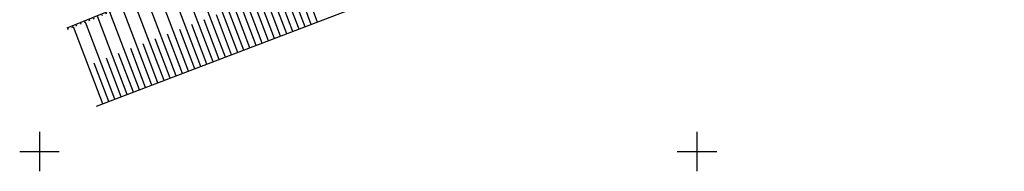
# Model space of a CAD drawing. Header units: metres. Extents: x 703769 to 722343, y 4313031 to 4317457.
# Tile 193 of 256: x 708077 to 708152, y 4314077 to 4314088. Entities that reach past the tile are written whole.
import ezdxf

# ---------------------------------------------------------------- set-up
doc = ezdxf.new("R2010")
doc.units = ezdxf.units.M
doc.header["$LTSCALE"] = 0.5
doc.linetypes.add('Контура низ откосов  Штриховая 0.1-0.5 - - - - - - -', pattern=[0.6, 0.1, -0.5])
for name, color, linetype in [('(001) Сетка', 92, 'Continuous'), ('(027) Гидрография', 7, 'Continuous'), ('(035) Откосы', 7, 'Continuous')]:
    doc.layers.add(name, color=color, linetype=linetype)

# ---------------------------------------------------------------- blocks, each defined once
blk = doc.blocks.new('Setka')
at = {"layer": '(001) Сетка'}
for p, q in [((0, 1.5), (0, -1.5)), ((-1.5, 0), (1.5, 0))]:
    blk.add_line(p, q, dxfattribs=at)

msp = doc.modelspace()

# ---------------------------------------------------------------- linework, layer by layer
at = {"layer": '(027) Гидрография', "color": 4, "elevation": 319.703}
msp.add_lwpolyline([(708191.803, 4314139.267), (708158.102, 4314122.799), (708145.691, 4314118.338), (708135.673, 4314112.113), (708126.68, 4314106.524), (708080.551, 4314087.826)], dxfattribs=at)
at = {"layer": '(035) Откосы'}
for p, q in [((708099.138, 4314088.121, 323.838), (708096.785, 4314094.299, 323.838)), ((708097.272, 4314087.41, 323.838), (708094.934, 4314093.549, 323.838)), ((708098.205, 4314087.766, 323.838), (708095.859, 4314093.924, 323.838)), ((708095.405, 4314086.699, 323.838), (708093.082, 4314092.798, 323.838)), ((708096.338, 4314087.055, 323.838), (708094.008, 4314093.174, 323.838)), ((708093.539, 4314085.988, 323.838), (708091.231, 4314092.048, 323.838)), ((708094.472, 4314086.344, 323.838), (708092.157, 4314092.423, 323.838)), ((708091.673, 4314085.278, 323.838), (708089.38, 4314091.297, 323.838)), ((708092.606, 4314085.633, 323.838), (708090.305, 4314091.673, 323.838)), ((708099.605, 4314088.299, 323.838), (708098.426, 4314091.393, 323.838)), ((708089.806, 4314084.567, 323.838), (708087.528, 4314090.547, 323.838)), ((708090.739, 4314084.922, 323.838), (708088.454, 4314090.922, 323.838)), ((708097.738, 4314087.588, 323.838), (708096.567, 4314090.662, 323.838)), ((708098.671, 4314087.943, 323.838), (708097.497, 4314091.027, 323.838)), ((708087.94, 4314083.856, 323.838), (708085.677, 4314089.797, 323.838)), ((708088.873, 4314084.211, 323.838), (708086.603, 4314090.172, 323.838)), ((708095.872, 4314086.877, 323.838), (708094.709, 4314089.932, 323.838)), ((708096.805, 4314087.232, 323.838), (708095.638, 4314090.297, 323.838)), ((708086.073, 4314083.145, 323.838), (708083.826, 4314089.046, 323.838)), ((708087.007, 4314083.501, 323.838), (708084.752, 4314089.421, 323.838)), ((708094.005, 4314086.166, 323.838), (708092.85, 4314089.201, 323.838)), ((708094.939, 4314086.522, 323.838), (708093.779, 4314089.566, 323.838)), ((708084.207, 4314082.434, 323.838), (708081.975, 4314088.296, 323.838)), ((708085.14, 4314082.79, 323.838), (708082.9, 4314088.671, 323.838)), ((708091.206, 4314085.1, 323.838), (708090.061, 4314088.105, 323.838)), ((708092.139, 4314085.455, 323.838), (708090.991, 4314088.47, 323.838)), ((708093.072, 4314085.811, 323.838), (708091.92, 4314088.836, 323.838)), ((708083.274, 4314082.079, 323.838), (708081.049, 4314087.92, 323.838)), ((708089.34, 4314084.389, 323.838), (708088.203, 4314087.374, 323.838)), ((708090.273, 4314084.745, 323.838), (708089.132, 4314087.74, 323.838)), ((708087.473, 4314083.678, 323.838), (708086.344, 4314086.644, 323.838)), ((708088.406, 4314084.034, 323.838), (708087.273, 4314087.009, 323.838)), ((708085.607, 4314082.967, 323.838), (708084.485, 4314085.913, 323.838)), ((708086.54, 4314083.323, 323.838), (708085.414, 4314086.278, 323.838)), ((708083.74, 4314082.257, 323.838), (708082.626, 4314085.182, 323.838)), ((708084.674, 4314082.612, 323.838), (708083.556, 4314085.548, 323.838))]:
    msp.add_line(p, q, dxfattribs=at)
at = {"layer": '(035) Откосы', "linetype": 'Контура низ откосов  Штриховая 0.1-0.5 - - - - - - -', "elevation": 319.703}
msp.add_lwpolyline([(708144.935, 4314117.751), (708135.726, 4314112.028), (708126.733, 4314106.439), (708080.586, 4314087.733)], dxfattribs=at)
at = {"layer": '(035) Откосы', "elevation": 323.838, "flags": 128}
msp.add_lwpolyline([(708082.807, 4314081.901), (708129.933, 4314099.85), (708137.869, 4314104.103), (708144.042, 4314105.648), (708144.084, 4314105.659)], dxfattribs=at)

# ---------------------------------------------------------------- block references
at = {"layer": '(001) Сетка'}
for p in [(708078.465, 4314078.456), (708128.465, 4314078.456)]:
    msp.add_blockref('Setka', p, dxfattribs=at)

doc.saveas('drawing.dxf')
